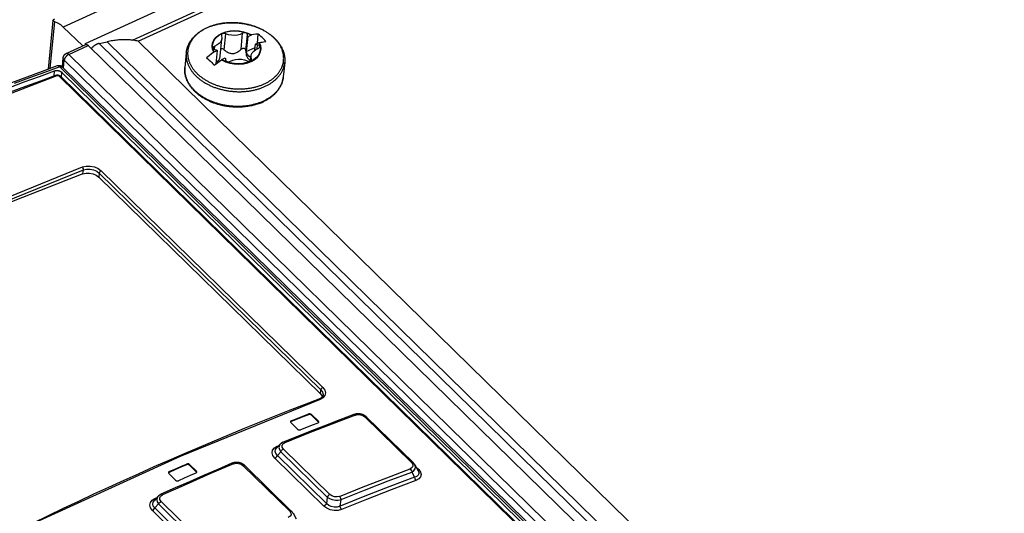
# Model space of a CAD drawing. Extents: x 0 to 594, y 0 to 420.
# Tile 107 of 131: x 466 to 485, y 182 to 191. Entities that reach past the tile are written whole.
import ezdxf

# ---------------------------------------------------------------- set-up
doc = ezdxf.new("R2010")
doc.units = 0
doc.header["$LTSCALE"] = 32.67
doc.layers.get('0').update_dxf_attribs({"linetype": 'CONTINUOUS'})

msp = doc.modelspace()

# ---------------------------------------------------------------- linework, layer by layer
at = {"color": 9, "linetype": 'CONTINUOUS'}
for p, q in [((499.818, 206.06), (467.21, 191.089)), ((467.042, 191.197), (466.954, 190.291)), ((470.301, 190.654), (470.331, 190.962)), ((470.624, 190.663), (470.654, 190.971)), ((470.718, 190.63), (470.748, 190.938)), ((467.316, 190.565), (467.689, 190.737)), ((467.898, 190.775), (524.853, 134.953)), ((468.051, 190.807), (524.969, 135.021)), ((470.113, 190.661), (470.119, 190.725)), ((470.934, 190.668), (470.942, 190.748)), ((467.213, 190.302), (467.229, 190.456)), ((523.746, 135.063), (467.229, 190.456)), ((523.884, 135.122), (467.316, 190.565)), ((470.822, 190.455), (470.825, 190.478)), ((467.034, 190.148), (467.044, 190.248)), ((482.532, 175.24), (467.142, 190.324)), ((482.267, 175.311), (467.138, 190.139)), ((467.173, 190.124), (467.183, 190.219)), ((467.588, 188.266), (467.595, 188.346)), ((467.901, 188.282), (467.893, 188.204)), ((472.155, 184.112), (467.901, 188.282)), ((467.939, 188.327), (472.193, 184.157)), ((472.148, 184.034), (472.155, 184.112)), ((471.922, 183.635), (471.923, 183.649)), ((471.979, 183.638), (471.977, 183.624)), ((471.589, 183.519), (471.587, 183.504)), ((472.108, 183.495), (472.109, 183.51)), ((473.902, 182.709), (473.001, 183.592)), ((471.317, 183.027), (471.349, 183.039)), ((471.33, 183.018), (471.317, 183.027)), ((471.322, 182.853), (471.387, 182.924)), ((472.279, 182.05), (471.387, 182.924)), ((471.438, 182.975), (472.33, 182.101)), ((469.578, 182.673), (469.579, 182.687)), ((471.271, 182.802), (472.212, 181.879)), ((471.322, 182.853), (472.263, 181.93)), ((469.244, 182.541), (469.242, 182.526)), ((469.635, 182.678), (469.634, 182.663)), ((469.764, 182.535), (469.766, 182.55)), ((471.559, 181.778), (470.661, 182.658)), ((474.036, 182.58), (473.984, 182.631)), ((468.971, 182.023), (469.006, 182.039)), ((468.984, 182.014), (468.971, 182.023)), ((469.087, 181.969), (469.982, 181.091)), ((472.279, 182.05), (472.263, 181.93)), ((468.921, 181.792), (469.868, 180.864)), ((468.969, 181.842), (469.039, 181.919)), ((468.969, 181.842), (469.917, 180.913)), ((469.934, 181.042), (469.039, 181.919))]:
    msp.add_line(p, q, dxfattribs=at)
at = {"color": 7, "linetype": 'CONTINUOUS'}
for p, q in [((500.182, 205.713), (467.627, 190.766)), ((468.537, 190.838), (500.112, 205.334)), ((468.648, 190.819), (499.819, 205.131)), ((467.011, 191.219), (466.919, 190.279)), ((467.586, 190.73), (467.21, 191.089)), ((468.648, 190.819), (525.384, 135.212)), ((470.223, 190.531), (470.256, 190.866)), ((470.246, 190.936), (470.248, 190.924)), ((470.751, 190.907), (470.723, 190.617)), ((470.751, 190.907), (470.817, 190.937)), ((470.823, 190.938), (470.817, 190.937)), ((470.824, 190.938), (470.823, 190.938)), ((470.937, 190.778), (470.954, 190.956)), ((467.267, 190.584), (467.64, 190.755)), ((467.639, 190.754), (467.627, 190.766)), ((467.689, 190.737), (524.793, 134.769)), ((467.898, 190.775), (468.051, 190.807)), ((470.107, 190.611), (470.173, 190.641)), ((470.148, 190.385), (470.173, 190.641)), ((470.723, 190.617), (470.893, 190.695)), ((470.888, 190.644), (470.9, 190.761)), ((470.9, 190.761), (470.965, 190.791)), ((470.965, 190.791), (470.971, 190.792)), ((470.971, 190.792), (470.972, 190.792)), ((467.192, 190.323), (467.209, 190.502)), ((469.571, 190.594), (469.544, 190.315)), ((470.101, 190.606), (470.1, 190.606)), ((470.107, 190.611), (470.101, 190.606)), ((470.248, 190.46), (470.249, 190.461)), ((470.249, 190.461), (470.256, 190.465)), ((470.256, 190.465), (470.321, 190.495)), ((470.808, 190.441), (470.817, 190.536)), ((470.826, 190.466), (470.825, 190.478)), ((482.586, 175.235), (467.196, 190.319)), ((471.462, 190.409), (471.435, 190.13)), ((467.16, 190.137), (482.289, 175.309)), ((467.183, 190.219), (482.394, 175.309)), ((467.893, 188.204), (472.148, 184.034)), ((472.198, 184.014), (472.198, 184.014)), ((472.109, 183.51), (471.979, 183.638)), ((471.581, 183.483), (471.711, 183.355)), ((471.977, 183.624), (472.108, 183.495)), ((472.114, 183.484), (472.108, 183.495)), ((473.034, 183.589), (473.935, 182.707)), ((471.375, 183.067), (471.301, 182.986)), ((471.376, 183.069), (471.375, 183.067)), ((469.235, 182.503), (469.366, 182.375)), ((469.634, 182.663), (469.764, 182.535)), ((469.766, 182.55), (469.635, 182.678)), ((469.771, 182.524), (469.764, 182.535)), ((470.697, 182.656), (471.595, 181.776)), ((473.901, 182.533), (473.955, 182.433)), ((473.964, 182.669), (474.026, 182.554)), ((469.028, 182.064), (468.953, 181.98)), ((469.03, 182.066), (469.028, 182.064)), ((472.527, 181.875), (472.544, 182.003)), ((471.624, 181.739), (471.683, 181.63))]:
    msp.add_line(p, q, dxfattribs=at)
for points in [[(467.011, 191.219), (467.015, 191.227), (467.043, 191.245)], [(467.042, 191.197), (467.013, 191.212), (467.011, 191.219)], [(467.042, 191.197), (467.097, 191.174), (467.153, 191.138), (467.21, 191.089)], [(469.571, 190.594), (469.573, 190.606), (469.574, 190.618), (469.576, 190.63), (469.578, 190.642), (469.581, 190.653), (469.584, 190.665), (469.587, 190.677), (469.59, 190.689), (469.594, 190.701), (469.598, 190.712), (469.603, 190.724), (469.607, 190.735), (469.612, 190.747), (469.618, 190.758), (469.623, 190.77), (469.629, 190.781), (469.635, 190.792), (469.642, 190.803), (469.649, 190.814), (469.656, 190.825), (469.663, 190.836), (469.671, 190.846), (469.679, 190.857), (469.687, 190.867), (469.696, 190.878), (469.704, 190.888), (469.714, 190.898), (469.723, 190.908), (469.733, 190.918), (469.743, 190.928), (469.753, 190.937), (469.763, 190.947), (469.774, 190.956), (469.785, 190.965), (469.796, 190.974), (469.808, 190.983), (469.82, 190.991), (469.832, 191), (469.844, 191.008), (469.856, 191.016), (469.869, 191.024), (469.882, 191.032), (469.895, 191.039), (469.908, 191.047), (469.922, 191.054), (469.935, 191.061), (469.949, 191.068), (469.964, 191.074), (469.978, 191.081), (469.992, 191.087), (470.007, 191.093), (470.022, 191.099), (470.037, 191.104), (470.052, 191.11), (470.067, 191.115), (470.083, 191.12), (470.098, 191.125), (470.114, 191.129), (470.13, 191.134), (470.146, 191.138), (470.162, 191.142), (470.178, 191.145), (470.195, 191.149), (470.211, 191.152), (470.228, 191.155), (470.244, 191.158), (470.261, 191.16), (470.278, 191.163), (470.295, 191.165), (470.312, 191.167), (470.329, 191.169), (470.346, 191.17), (470.363, 191.171), (470.38, 191.172), (470.397, 191.173), (470.414, 191.174), (470.432, 191.174), (470.449, 191.174), (470.466, 191.174), (470.484, 191.174), (470.501, 191.173), (470.519, 191.172), (470.536, 191.171), (470.553, 191.17), (470.571, 191.169), (470.588, 191.167), (470.605, 191.165), (470.623, 191.163), (470.64, 191.161), (470.657, 191.158), (470.674, 191.156), (470.691, 191.153), (470.708, 191.149), (470.725, 191.146), (470.742, 191.142), (470.759, 191.138), (470.776, 191.134), (470.793, 191.13), (470.809, 191.126), (470.826, 191.121), (470.842, 191.116), (470.858, 191.111), (470.875, 191.106), (470.891, 191.1), (470.907, 191.094), (470.922, 191.088), (470.938, 191.082), (470.954, 191.076), (470.969, 191.07), (470.984, 191.063), (470.999, 191.056), (471.014, 191.049), (471.029, 191.042), (471.044, 191.034), (471.058, 191.026), (471.072, 191.019), (471.086, 191.011), (471.1, 191.003), (471.114, 190.994), (471.127, 190.986), (471.141, 190.977), (471.154, 190.968), (471.167, 190.959), (471.179, 190.95), (471.192, 190.941), (471.204, 190.931), (471.216, 190.922), (471.227, 190.912), (471.239, 190.902), (471.25, 190.892), (471.261, 190.882), (471.272, 190.871)], [(470.107, 190.611), (470.085, 190.668), (470.077, 190.727), (470.086, 190.785), (470.11, 190.839), (470.148, 190.89), (470.2, 190.933), (470.263, 190.969), (470.336, 190.996), (470.415, 191.012), (470.499, 191.018), (470.583, 191.013), (470.666, 190.997), (470.745, 190.972), (470.817, 190.937)], [(468.537, 190.838), (468.515, 190.84), (468.492, 190.842), (468.47, 190.843), (468.447, 190.845), (468.423, 190.845), (468.4, 190.846), (468.376, 190.845), (468.352, 190.845), (468.328, 190.844), (468.304, 190.843), (468.279, 190.841), (468.254, 190.839), (468.229, 190.836), (468.204, 190.833), (468.179, 190.83), (468.154, 190.826), (468.128, 190.822), (468.102, 190.817), (468.077, 190.813), (468.051, 190.807)], [(468.648, 190.819), (468.627, 190.824), (468.605, 190.828), (468.583, 190.832), (468.56, 190.835), (468.537, 190.838)], [(470.256, 190.866), (470.251, 190.844), (470.234, 190.807), (470.206, 190.773), (470.166, 190.746), (470.119, 190.725)], [(470.331, 190.962), (470.316, 190.967), (470.299, 190.969), (470.283, 190.968), (470.269, 190.963), (470.257, 190.956), (470.25, 190.946), (470.246, 190.936)], [(470.248, 190.924), (470.256, 190.884), (470.256, 190.866)], [(470.654, 190.971), (470.608, 190.948), (470.555, 190.934), (470.499, 190.928), (470.441, 190.931), (470.384, 190.942), (470.331, 190.962)], [(470.737, 190.962), (470.726, 190.97), (470.712, 190.976), (470.697, 190.979), (470.681, 190.979), (470.666, 190.977), (470.654, 190.971)], [(470.748, 190.938), (470.747, 190.946), (470.744, 190.954), (470.737, 190.962)], [(470.751, 190.907), (470.75, 190.917), (470.749, 190.927), (470.748, 190.938)], [(470.954, 190.956), (470.91, 190.952), (470.866, 190.946), (470.824, 190.938)], [(471.029, 190.887), (471.004, 190.911), (470.979, 190.934), (470.954, 190.956)], [(471.103, 190.811), (471.078, 190.837), (471.054, 190.863), (471.029, 190.887)], [(471.272, 190.871), (471.282, 190.861), (471.292, 190.851), (471.302, 190.84), (471.311, 190.83), (471.321, 190.819), (471.33, 190.808), (471.338, 190.797), (471.347, 190.786), (471.355, 190.775), (471.363, 190.764), (471.37, 190.753), (471.378, 190.741), (471.385, 190.73), (471.392, 190.718), (471.398, 190.707), (471.404, 190.695), (471.41, 190.683), (471.416, 190.672), (471.421, 190.66), (471.426, 190.648), (471.43, 190.636), (471.435, 190.624), (471.439, 190.612), (471.443, 190.6), (471.446, 190.588), (471.449, 190.576), (471.452, 190.564), (471.455, 190.552), (471.457, 190.54), (471.459, 190.528), (471.461, 190.516), (471.462, 190.504), (471.463, 190.492), (471.464, 190.48), (471.464, 190.468), (471.465, 190.456), (471.464, 190.444), (471.464, 190.433), (471.463, 190.421), (471.462, 190.409)], [(467.64, 190.755), (467.642, 190.756), (467.643, 190.756), (467.645, 190.756), (467.646, 190.757), (467.648, 190.757), (467.649, 190.757), (467.651, 190.757), (467.652, 190.757), (467.654, 190.757), (467.656, 190.757), (467.657, 190.756), (467.659, 190.756), (467.661, 190.755), (467.663, 190.755), (467.665, 190.754), (467.666, 190.753), (467.668, 190.752), (467.67, 190.751), (467.672, 190.75), (467.674, 190.749), (467.676, 190.748), (467.678, 190.746), (467.68, 190.745), (467.682, 190.743), (467.683, 190.742), (467.685, 190.74), (467.687, 190.738), (467.689, 190.737)], [(467.898, 190.775), (467.894, 190.774), (467.89, 190.773), (467.885, 190.771), (467.881, 190.77), (467.877, 190.769), (467.872, 190.767), (467.868, 190.765), (467.863, 190.764), (467.859, 190.762), (467.855, 190.76), (467.85, 190.757), (467.846, 190.755), (467.841, 190.753), (467.837, 190.75), (467.832, 190.748), (467.828, 190.745), (467.823, 190.742), (467.819, 190.739), (467.814, 190.737), (467.81, 190.733), (467.805, 190.73), (467.801, 190.727), (467.797, 190.724), (467.793, 190.72), (467.788, 190.717), (467.784, 190.713), (467.78, 190.71), (467.776, 190.706), (467.772, 190.702), (467.768, 190.698), (467.764, 190.694), (467.76, 190.69), (467.756, 190.686), (467.752, 190.682), (467.749, 190.678)], [(470.119, 190.725), (470.106, 190.719), (470.097, 190.711), (470.091, 190.701), (470.09, 190.696)], [(470.09, 190.696), (470.09, 190.69), (470.093, 190.68), (470.101, 190.67)], [(470.101, 190.67), (470.109, 190.663), (470.119, 190.658), (470.131, 190.654)], [(470.131, 190.654), (470.145, 190.65), (470.159, 190.646), (470.173, 190.641)], [(470.301, 190.654), (470.285, 190.665), (470.269, 190.671), (470.253, 190.672), (470.239, 190.668), (470.236, 190.666)], [(470.965, 190.791), (470.988, 190.733), (470.995, 190.675), (470.987, 190.617), (470.963, 190.562), (470.924, 190.512), (470.872, 190.469), (470.809, 190.433), (470.737, 190.406), (470.657, 190.39), (470.574, 190.384), (470.49, 190.389), (470.406, 190.405), (470.328, 190.43), (470.256, 190.465)], [(470.301, 190.654), (470.32, 190.637), (470.339, 190.623), (470.357, 190.611), (470.374, 190.602), (470.39, 190.595), (470.407, 190.589), (470.424, 190.585), (470.44, 190.583), (470.457, 190.581), (470.473, 190.582), (470.489, 190.584), (470.506, 190.587), (470.522, 190.592), (470.538, 190.599), (470.555, 190.607), (470.571, 190.617), (470.588, 190.63), (470.605, 190.645), (470.624, 190.663)], [(470.624, 190.663), (470.625, 190.664), (470.627, 190.666), (470.629, 190.668), (470.63, 190.669), (470.632, 190.671), (470.634, 190.672), (470.636, 190.673), (470.638, 190.675), (470.64, 190.676), (470.642, 190.677), (470.644, 190.678), (470.646, 190.679), (470.648, 190.68), (470.65, 190.68), (470.652, 190.681), (470.654, 190.682), (470.656, 190.682), (470.658, 190.683), (470.66, 190.683), (470.662, 190.683), (470.664, 190.684), (470.665, 190.684), (470.667, 190.684), (470.669, 190.684), (470.671, 190.684), (470.673, 190.684), (470.675, 190.684), (470.677, 190.683), (470.679, 190.683), (470.681, 190.683), (470.682, 190.682), (470.684, 190.682), (470.686, 190.681), (470.688, 190.68), (470.689, 190.68), (470.691, 190.679), (470.693, 190.678), (470.694, 190.677), (470.696, 190.676), (470.697, 190.675), (470.699, 190.674), (470.7, 190.673), (470.702, 190.672), (470.703, 190.671), (470.705, 190.669), (470.706, 190.668), (470.707, 190.666), (470.708, 190.665), (470.709, 190.663), (470.71, 190.662), (470.711, 190.66), (470.712, 190.658), (470.713, 190.657), (470.714, 190.655), (470.715, 190.653), (470.715, 190.651), (470.716, 190.649), (470.717, 190.647), (470.717, 190.645), (470.718, 190.643), (470.718, 190.641), (470.718, 190.639), (470.718, 190.636), (470.718, 190.634), (470.718, 190.632), (470.718, 190.63)], [(470.718, 190.63), (470.718, 190.607), (470.719, 190.586), (470.722, 190.568), (470.725, 190.551), (470.73, 190.536), (470.736, 190.522), (470.742, 190.509), (470.749, 190.497), (470.758, 190.486), (470.767, 190.476)], [(470.817, 190.536), (470.821, 190.558), (470.838, 190.595), (470.867, 190.628), (470.906, 190.656), (470.954, 190.677)], [(470.942, 190.748), (470.928, 190.752), (470.914, 190.756), (470.9, 190.761)], [(470.972, 190.732), (470.963, 190.739), (470.953, 190.744), (470.942, 190.748)], [(470.954, 190.677), (470.966, 190.683), (470.976, 190.691), (470.981, 190.701), (470.982, 190.706)], [(470.972, 190.792), (471.001, 190.798), (471.028, 190.802), (471.054, 190.806), (471.079, 190.809), (471.103, 190.811)], [(470.982, 190.706), (470.982, 190.712), (470.979, 190.722), (470.972, 190.732)], [(467.209, 190.502), (467.209, 190.505), (467.21, 190.509), (467.21, 190.512), (467.211, 190.515), (467.212, 190.518), (467.213, 190.521), (467.214, 190.524), (467.215, 190.527), (467.216, 190.53), (467.217, 190.533), (467.218, 190.535), (467.22, 190.538), (467.221, 190.541), (467.223, 190.544), (467.224, 190.547), (467.226, 190.549), (467.228, 190.552), (467.23, 190.554), (467.232, 190.557), (467.234, 190.559), (467.236, 190.562), (467.238, 190.564), (467.241, 190.566), (467.243, 190.568), (467.246, 190.57), (467.248, 190.572), (467.251, 190.574), (467.253, 190.576), (467.256, 190.578), (467.259, 190.579), (467.262, 190.581), (467.264, 190.582), (467.267, 190.584)], [(470.1, 190.606), (470.055, 190.573), (470.009, 190.538), (469.961, 190.5)], [(469.961, 190.5), (469.986, 190.478), (470.011, 190.455), (470.035, 190.431)], [(470.109, 190.355), (470.155, 190.391), (470.202, 190.426), (470.248, 190.46)], [(470.151, 190.422), (470.162, 190.426), (470.172, 190.432), (470.181, 190.438), (470.19, 190.446), (470.197, 190.455), (470.204, 190.465), (470.209, 190.477), (470.214, 190.489), (470.218, 190.503), (470.221, 190.517), (470.223, 190.531)], [(470.321, 190.495), (470.323, 190.485), (470.324, 190.475), (470.324, 190.464)], [(470.324, 190.464), (470.325, 190.456), (470.329, 190.448), (470.335, 190.44)], [(470.335, 190.44), (470.346, 190.432), (470.36, 190.426), (470.375, 190.423), (470.391, 190.422), (470.406, 190.425), (470.419, 190.431)], [(470.419, 190.431), (470.465, 190.453), (470.517, 190.468), (470.574, 190.474), (470.632, 190.471), (470.689, 190.46), (470.742, 190.44)], [(470.772, 190.532), (470.749, 190.559), (470.733, 190.587), (470.723, 190.617)], [(470.742, 190.44), (470.757, 190.435), (470.773, 190.433), (470.789, 190.434), (470.804, 190.439), (470.815, 190.446), (470.823, 190.456), (470.826, 190.466)], [(470.767, 190.476), (470.784, 190.462), (470.804, 190.45), (470.808, 190.449)], [(470.814, 190.501), (470.801, 190.509), (470.772, 190.532)], [(470.825, 190.478), (470.816, 190.518), (470.817, 190.536)], [(466.164, 189.924), (466.458, 190.034), (466.751, 190.142), (467.044, 190.248)], [(467.092, 190.341), (466.801, 190.236), (466.508, 190.129), (466.216, 190.02)], [(467.044, 190.248), (467.046, 190.249), (467.049, 190.25), (467.052, 190.251), (467.054, 190.252), (467.057, 190.252), (467.06, 190.253), (467.063, 190.253), (467.065, 190.254), (467.068, 190.254), (467.071, 190.254), (467.074, 190.255), (467.077, 190.255), (467.08, 190.255), (467.083, 190.255), (467.086, 190.255), (467.09, 190.255), (467.093, 190.255), (467.096, 190.255), (467.099, 190.254), (467.102, 190.254), (467.105, 190.254), (467.108, 190.253), (467.111, 190.253), (467.114, 190.252), (467.117, 190.251), (467.121, 190.251), (467.124, 190.25), (467.127, 190.249), (467.13, 190.248), (467.133, 190.247), (467.136, 190.246), (467.139, 190.245), (467.141, 190.244), (467.144, 190.243), (467.147, 190.242), (467.15, 190.241), (467.153, 190.239), (467.155, 190.238), (467.158, 190.237), (467.16, 190.235), (467.163, 190.234), (467.165, 190.232), (467.168, 190.231), (467.17, 190.229), (467.172, 190.227), (467.175, 190.226), (467.177, 190.224), (467.179, 190.222), (467.181, 190.22), (467.183, 190.219)], [(467.196, 190.319), (467.194, 190.32), (467.192, 190.323), (467.189, 190.325), (467.187, 190.327), (467.184, 190.328), (467.182, 190.33), (467.179, 190.332), (467.176, 190.334), (467.174, 190.335), (467.171, 190.337), (467.168, 190.338), (467.165, 190.339), (467.162, 190.34), (467.159, 190.342), (467.156, 190.343), (467.153, 190.344), (467.15, 190.344), (467.147, 190.345), (467.144, 190.346), (467.141, 190.346), (467.137, 190.347), (467.134, 190.347), (467.131, 190.347), (467.128, 190.347), (467.124, 190.347), (467.121, 190.347), (467.118, 190.347), (467.115, 190.347), (467.112, 190.346), (467.108, 190.346), (467.105, 190.345), (467.102, 190.344), (467.099, 190.344), (467.096, 190.343), (467.093, 190.342), (467.092, 190.341)], [(469.734, 189.852), (469.724, 189.863), (469.714, 189.873), (469.704, 189.883), (469.695, 189.894), (469.686, 189.905), (469.677, 189.916), (469.668, 189.927), (469.659, 189.938), (469.651, 189.949), (469.643, 189.96), (469.636, 189.971), (469.629, 189.983), (469.621, 189.994), (469.615, 190.005), (469.608, 190.017), (469.602, 190.029), (469.596, 190.04), (469.591, 190.052), (469.585, 190.064), (469.58, 190.076), (469.576, 190.087), (469.571, 190.099), (469.567, 190.111), (469.564, 190.123), (469.56, 190.135), (469.557, 190.147), (469.554, 190.159), (469.552, 190.171), (469.549, 190.183), (469.547, 190.195), (469.546, 190.207), (469.544, 190.219), (469.543, 190.231), (469.542, 190.243), (469.542, 190.255), (469.542, 190.267), (469.542, 190.279), (469.542, 190.291), (469.543, 190.303), (469.544, 190.315)], [(470.035, 190.431), (470.06, 190.407), (470.085, 190.381), (470.109, 190.355)], [(467.063, 190.158), (466.773, 190.052), (466.482, 189.945), (466.191, 189.836)], [(467.16, 190.137), (467.159, 190.139), (467.157, 190.14), (467.155, 190.142), (467.153, 190.144), (467.15, 190.145), (467.148, 190.147), (467.146, 190.148), (467.144, 190.15), (467.141, 190.151), (467.139, 190.152), (467.136, 190.153), (467.134, 190.155), (467.131, 190.156), (467.129, 190.157), (467.126, 190.158), (467.124, 190.158), (467.121, 190.159), (467.118, 190.16), (467.116, 190.161), (467.113, 190.161), (467.11, 190.162), (467.108, 190.162), (467.105, 190.162), (467.102, 190.163), (467.1, 190.163), (467.097, 190.163), (467.094, 190.163), (467.091, 190.163), (467.089, 190.163), (467.086, 190.163), (467.083, 190.163), (467.081, 190.162), (467.078, 190.162), (467.075, 190.161), (467.072, 190.161), (467.07, 190.16), (467.067, 190.16), (467.065, 190.159), (467.063, 190.158)], [(471.435, 190.13), (471.434, 190.118), (471.432, 190.106), (471.43, 190.094), (471.428, 190.082), (471.425, 190.07), (471.422, 190.058), (471.419, 190.047), (471.416, 190.035), (471.412, 190.023), (471.408, 190.011), (471.404, 190), (471.399, 189.988), (471.394, 189.977), (471.389, 189.965), (471.383, 189.954), (471.377, 189.943), (471.371, 189.932), (471.364, 189.921), (471.358, 189.91), (471.35, 189.899), (471.343, 189.888), (471.335, 189.877), (471.327, 189.867), (471.319, 189.856), (471.311, 189.846), (471.302, 189.836), (471.293, 189.826), (471.283, 189.816), (471.274, 189.806), (471.264, 189.796), (471.253, 189.787), (471.243, 189.777), (471.232, 189.768), (471.221, 189.759), (471.21, 189.75), (471.198, 189.741), (471.187, 189.732), (471.175, 189.724), (471.163, 189.716), (471.15, 189.708), (471.137, 189.7), (471.124, 189.692), (471.111, 189.684), (471.098, 189.677), (471.085, 189.67), (471.071, 189.663), (471.057, 189.656), (471.043, 189.649), (471.028, 189.643), (471.014, 189.637), (470.999, 189.631), (470.984, 189.625), (470.969, 189.619), (470.954, 189.614), (470.939, 189.609), (470.924, 189.604), (470.908, 189.599), (470.892, 189.594), (470.876, 189.59), (470.86, 189.586), (470.844, 189.582), (470.828, 189.578), (470.812, 189.575), (470.795, 189.572), (470.779, 189.569), (470.762, 189.566), (470.745, 189.563), (470.729, 189.561), (470.712, 189.559), (470.695, 189.557), (470.678, 189.555), (470.661, 189.554), (470.643, 189.552), (470.626, 189.551), (470.609, 189.551), (470.592, 189.55), (470.574, 189.55), (470.557, 189.549), (470.54, 189.55), (470.522, 189.55), (470.505, 189.55), (470.488, 189.551), (470.47, 189.552), (470.453, 189.553), (470.436, 189.555), (470.418, 189.557), (470.401, 189.558), (470.384, 189.56), (470.366, 189.563), (470.349, 189.565), (470.332, 189.568), (470.315, 189.571), (470.298, 189.574), (470.281, 189.578), (470.264, 189.581), (470.247, 189.585), (470.23, 189.589), (470.214, 189.594), (470.197, 189.598), (470.181, 189.603), (470.164, 189.608), (470.148, 189.613), (470.132, 189.618), (470.116, 189.624), (470.1, 189.629), (470.084, 189.635), (470.068, 189.641), (470.053, 189.648), (470.037, 189.654), (470.022, 189.661), (470.007, 189.668), (469.992, 189.675), (469.977, 189.682), (469.963, 189.69), (469.948, 189.697), (469.934, 189.705), (469.92, 189.713), (469.906, 189.721), (469.892, 189.729), (469.879, 189.738), (469.866, 189.747), (469.853, 189.756), (469.84, 189.765), (469.827, 189.774), (469.815, 189.783), (469.802, 189.792), (469.791, 189.802), (469.779, 189.812), (469.767, 189.822), (469.756, 189.832), (469.745, 189.842), (469.734, 189.852)], [(470.971, 189.62), (470.975, 189.621), (470.984, 189.624), (470.993, 189.627), (471.002, 189.631), (471.011, 189.634), (471.019, 189.638), (471.028, 189.641), (471.036, 189.645), (471.044, 189.649), (471.052, 189.653), (471.06, 189.658), (471.064, 189.659)], [(467.588, 188.266), (466.247, 187.739), (464.901, 187.174), (463.55, 186.572)], [(467.588, 188.266), (467.648, 188.281), (467.716, 188.281), (467.783, 188.267), (467.844, 188.241), (467.893, 188.204)], [(472.198, 184.014), (472.198, 184.012), (472.198, 184.009), (472.197, 184.005), (472.196, 184.002), (472.195, 183.999), (472.194, 183.996), (472.193, 183.993), (472.191, 183.989), (472.19, 183.986), (472.188, 183.984), (472.186, 183.981), (472.184, 183.978), (472.182, 183.975), (472.18, 183.973), (472.178, 183.97), (472.175, 183.968), (472.173, 183.965), (472.17, 183.963), (472.167, 183.96), (472.164, 183.958), (472.161, 183.956), (472.158, 183.953), (472.155, 183.951), (472.151, 183.949), (472.148, 183.947), (472.144, 183.945), (472.141, 183.943), (472.137, 183.941), (472.133, 183.939), (472.129, 183.938), (472.125, 183.936), (472.121, 183.934)], [(472.148, 184.034), (472.18, 183.992), (472.183, 183.977)], [(472.121, 183.934), (471.834, 183.825), (471.547, 183.713), (471.26, 183.6), (470.972, 183.485), (470.684, 183.368), (470.396, 183.249), (470.107, 183.129), (469.818, 183.007), (469.529, 182.883), (469.24, 182.757), (468.95, 182.63), (468.661, 182.501), (468.371, 182.371), (468.081, 182.238), (467.791, 182.104), (467.5, 181.968), (467.21, 181.831), (466.919, 181.692), (466.628, 181.551), (466.338, 181.409)], [(472.791, 183.637), (472.52, 183.534), (472.249, 183.43), (471.977, 183.324), (471.705, 183.216), (471.433, 183.107)], [(471.922, 183.635), (471.81, 183.591), (471.699, 183.548), (471.587, 183.504)], [(471.589, 183.519), (471.7, 183.562), (471.812, 183.606), (471.923, 183.649)], [(471.977, 183.624), (471.961, 183.633), (471.94, 183.638), (471.922, 183.635)], [(471.979, 183.638), (471.962, 183.648), (471.942, 183.652), (471.923, 183.649)], [(473.034, 183.589), (473.031, 183.592), (473.028, 183.595), (473.024, 183.599), (473.02, 183.602), (473.016, 183.605), (473.013, 183.608), (473.008, 183.611), (473.004, 183.613), (473, 183.616), (472.996, 183.619), (472.992, 183.621), (472.987, 183.624), (472.983, 183.626), (472.979, 183.628), (472.974, 183.63), (472.97, 183.632), (472.965, 183.634), (472.96, 183.636), (472.956, 183.637), (472.951, 183.639), (472.946, 183.641), (472.941, 183.642), (472.936, 183.643), (472.932, 183.645), (472.927, 183.646), (472.922, 183.647), (472.917, 183.648), (472.912, 183.649), (472.907, 183.649), (472.902, 183.65), (472.897, 183.65), (472.892, 183.651), (472.887, 183.651), (472.882, 183.651), (472.877, 183.652), (472.872, 183.652), (472.867, 183.652), (472.861, 183.651), (472.856, 183.651), (472.851, 183.651), (472.846, 183.65), (472.841, 183.65), (472.836, 183.649), (472.831, 183.648), (472.826, 183.647), (472.821, 183.646), (472.816, 183.645), (472.81, 183.643), (472.805, 183.642), (472.8, 183.64), (472.796, 183.639), (472.791, 183.637)], [(471.589, 183.519), (471.576, 183.509), (471.573, 183.501)], [(471.573, 183.501), (471.573, 183.496), (471.581, 183.483)], [(471.587, 183.504), (471.575, 183.495), (471.574, 183.494)], [(472.101, 183.474), (471.99, 183.431), (471.879, 183.388), (471.767, 183.344)], [(472.101, 183.474), (472.114, 183.484), (472.117, 183.492)], [(472.117, 183.492), (472.117, 183.497), (472.109, 183.51)], [(471.711, 183.355), (471.728, 183.345), (471.748, 183.341), (471.767, 183.344)], [(471.433, 183.107), (471.429, 183.105), (471.424, 183.103), (471.42, 183.101), (471.416, 183.099), (471.411, 183.096), (471.407, 183.094), (471.403, 183.091), (471.4, 183.089), (471.396, 183.086), (471.392, 183.083), (471.389, 183.081), (471.385, 183.078), (471.382, 183.075), (471.379, 183.072), (471.376, 183.069)], [(470.45, 182.7), (470.177, 182.584), (469.904, 182.466), (469.631, 182.347), (469.358, 182.226), (469.085, 182.104)], [(469.244, 182.541), (469.355, 182.59), (469.467, 182.639), (469.579, 182.687)], [(469.635, 182.678), (469.619, 182.688), (469.598, 182.691), (469.579, 182.687)], [(470.697, 182.656), (470.694, 182.659), (470.69, 182.663), (470.686, 182.666), (470.682, 182.669), (470.679, 182.672), (470.674, 182.675), (470.67, 182.678), (470.666, 182.681), (470.662, 182.684), (470.657, 182.686), (470.653, 182.689), (470.649, 182.691), (470.644, 182.693), (470.64, 182.695), (470.635, 182.698), (470.63, 182.7), (470.626, 182.701), (470.621, 182.703), (470.616, 182.705), (470.611, 182.706), (470.606, 182.708), (470.601, 182.709), (470.596, 182.711), (470.591, 182.712), (470.586, 182.713), (470.581, 182.714), (470.576, 182.714), (470.571, 182.715), (470.566, 182.716), (470.561, 182.716), (470.556, 182.717), (470.551, 182.717), (470.546, 182.717), (470.54, 182.717), (470.535, 182.717), (470.53, 182.717), (470.525, 182.717), (470.52, 182.717), (470.514, 182.716), (470.509, 182.716), (470.504, 182.715), (470.499, 182.714), (470.494, 182.713), (470.489, 182.712), (470.484, 182.711), (470.479, 182.71), (470.474, 182.708), (470.469, 182.707), (470.464, 182.705), (470.459, 182.703), (470.454, 182.702), (470.45, 182.7)], [(473.964, 182.669), (473.963, 182.671), (473.961, 182.674), (473.959, 182.678), (473.956, 182.682), (473.954, 182.685), (473.951, 182.689), (473.948, 182.693), (473.945, 182.696), (473.942, 182.7), (473.938, 182.703), (473.935, 182.707)], [(469.244, 182.541), (469.231, 182.531), (469.228, 182.522)], [(469.228, 182.522), (469.228, 182.517), (469.235, 182.503)], [(469.242, 182.526), (469.229, 182.516), (469.229, 182.515)], [(469.578, 182.673), (469.466, 182.624), (469.354, 182.575), (469.242, 182.526)], [(469.757, 182.513), (469.646, 182.464), (469.534, 182.415), (469.422, 182.366)], [(469.634, 182.663), (469.617, 182.673), (469.597, 182.677), (469.578, 182.673)], [(469.757, 182.513), (469.77, 182.523), (469.773, 182.531)], [(469.773, 182.531), (469.773, 182.536), (469.766, 182.55)], [(469.366, 182.375), (469.382, 182.366), (469.403, 182.362), (469.422, 182.366)], [(473.955, 182.433), (473.48, 182.252), (473.004, 182.066), (472.527, 181.875)], [(469.085, 182.104), (469.081, 182.102), (469.076, 182.1), (469.071, 182.097), (469.067, 182.095), (469.063, 182.092), (469.059, 182.09), (469.055, 182.087), (469.051, 182.084), (469.047, 182.081), (469.044, 182.078), (469.04, 182.075), (469.037, 182.072), (469.033, 182.069), (469.03, 182.066)], [(471.624, 181.738), (471.623, 181.74), (471.621, 181.744), (471.619, 181.747), (471.616, 181.751), (471.613, 181.755), (471.611, 181.759), (471.608, 181.762), (471.605, 181.766), (471.601, 181.769), (471.598, 181.773), (471.595, 181.776)]]:
    msp.add_lwpolyline(points, dxfattribs=at)
at = {"color": 9, "linetype": 'CONTINUOUS'}
for points in [[(471.261, 190.877), (471.251, 190.887), (471.24, 190.896), (471.229, 190.906), (471.218, 190.916), (471.207, 190.925), (471.196, 190.934), (471.184, 190.943), (471.172, 190.952), (471.16, 190.961), (471.147, 190.97), (471.135, 190.978), (471.122, 190.987), (471.109, 190.995), (471.096, 191.003), (471.082, 191.011), (471.069, 191.019), (471.055, 191.027), (471.041, 191.034), (471.027, 191.041), (471.013, 191.048), (470.998, 191.055), (470.983, 191.062), (470.969, 191.069), (470.954, 191.075), (470.938, 191.081), (470.923, 191.087), (470.908, 191.093), (470.892, 191.099), (470.877, 191.104), (470.861, 191.109), (470.845, 191.114), (470.829, 191.119), (470.813, 191.124), (470.797, 191.128), (470.78, 191.133), (470.764, 191.137), (470.747, 191.14), (470.731, 191.144), (470.714, 191.148), (470.698, 191.151), (470.681, 191.154), (470.664, 191.157), (470.647, 191.159), (470.63, 191.162), (470.613, 191.164), (470.596, 191.166), (470.579, 191.167), (470.562, 191.169), (470.545, 191.17), (470.528, 191.171), (470.511, 191.172), (470.494, 191.173), (470.477, 191.173), (470.46, 191.174), (470.443, 191.174), (470.426, 191.173), (470.409, 191.173), (470.392, 191.172), (470.375, 191.171), (470.359, 191.17), (470.342, 191.169), (470.325, 191.167), (470.309, 191.166), (470.292, 191.164), (470.275, 191.162), (470.259, 191.159), (470.243, 191.157), (470.227, 191.154), (470.21, 191.151), (470.194, 191.148), (470.179, 191.144), (470.163, 191.141), (470.147, 191.137), (470.132, 191.133), (470.116, 191.128), (470.101, 191.124), (470.086, 191.119), (470.071, 191.115), (470.056, 191.109), (470.041, 191.104), (470.027, 191.099), (470.013, 191.093), (469.999, 191.087), (469.985, 191.081), (469.971, 191.075), (469.957, 191.069), (469.944, 191.062), (469.931, 191.055), (469.918, 191.049), (469.905, 191.041), (469.892, 191.034), (469.88, 191.027), (469.868, 191.019), (469.856, 191.011), (469.844, 191.003), (469.833, 190.995), (469.821, 190.987), (469.81, 190.979), (469.8, 190.97), (469.789, 190.962), (469.779, 190.953), (469.769, 190.944), (469.759, 190.935), (469.749, 190.925), (469.74, 190.916), (469.731, 190.906), (469.723, 190.897), (469.714, 190.887), (469.706, 190.877), (469.698, 190.867), (469.691, 190.857), (469.683, 190.847), (469.676, 190.836), (469.669, 190.826), (469.663, 190.815), (469.657, 190.805), (469.651, 190.794), (469.645, 190.783), (469.64, 190.772), (469.635, 190.761), (469.631, 190.75), (469.626, 190.739), (469.622, 190.728), (469.618, 190.717), (469.615, 190.705), (469.612, 190.694), (469.609, 190.683), (469.607, 190.671), (469.604, 190.66), (469.603, 190.648), (469.601, 190.636), (469.6, 190.625), (469.599, 190.613), (469.598, 190.601), (469.598, 190.59), (469.598, 190.578), (469.598, 190.566), (469.599, 190.554), (469.6, 190.543), (469.601, 190.531), (469.603, 190.519), (469.605, 190.507), (469.607, 190.496), (469.609, 190.484), (469.612, 190.472), (469.615, 190.46), (469.619, 190.449), (469.622, 190.437), (469.627, 190.426), (469.631, 190.414), (469.636, 190.402), (469.641, 190.391), (469.646, 190.38), (469.651, 190.368), (469.657, 190.357), (469.663, 190.346), (469.67, 190.334), (469.677, 190.323), (469.684, 190.312), (469.691, 190.301), (469.699, 190.29), (469.707, 190.28), (469.715, 190.269), (469.723, 190.258), (469.732, 190.248), (469.741, 190.237), (469.75, 190.227), (469.76, 190.217), (469.769, 190.207), (469.779, 190.196)], [(470.1, 190.606), (470.076, 190.664), (470.069, 190.724), (470.077, 190.783), (470.101, 190.839), (470.14, 190.891), (470.193, 190.935), (470.258, 190.972), (470.332, 190.999), (470.413, 191.016), (470.498, 191.022), (470.585, 191.017), (470.67, 191.001), (470.751, 190.974), (470.824, 190.938)], [(470.101, 190.606), (470.077, 190.665), (470.07, 190.725), (470.078, 190.784), (470.102, 190.839), (470.141, 190.891), (470.194, 190.935), (470.258, 190.972), (470.332, 190.999), (470.413, 191.015), (470.498, 191.021), (470.585, 191.016), (470.67, 191), (470.75, 190.974), (470.823, 190.938)], [(469.779, 190.196), (469.79, 190.187), (469.8, 190.177), (469.811, 190.167), (469.822, 190.158), (469.833, 190.148), (469.845, 190.139), (469.857, 190.13), (469.868, 190.121), (469.881, 190.112), (469.893, 190.103), (469.906, 190.095), (469.919, 190.086), (469.932, 190.078), (469.945, 190.07), (469.958, 190.062), (469.972, 190.054), (469.986, 190.047), (470, 190.039), (470.014, 190.032), (470.028, 190.025), (470.043, 190.018), (470.057, 190.011), (470.072, 190.005), (470.087, 189.998), (470.102, 189.992), (470.118, 189.986), (470.133, 189.98), (470.148, 189.975), (470.164, 189.969), (470.18, 189.964), (470.196, 189.959), (470.212, 189.954), (470.228, 189.949), (470.244, 189.945), (470.261, 189.941), (470.277, 189.937), (470.293, 189.933), (470.31, 189.929), (470.327, 189.926), (470.343, 189.922), (470.36, 189.919), (470.377, 189.917), (470.394, 189.914), (470.411, 189.912), (470.428, 189.909), (470.445, 189.907), (470.462, 189.906), (470.479, 189.904), (470.496, 189.903), (470.513, 189.902), (470.53, 189.901), (470.547, 189.9), (470.564, 189.9), (470.581, 189.9), (470.598, 189.9), (470.615, 189.9), (470.632, 189.9), (470.649, 189.901), (470.666, 189.902), (470.682, 189.903), (470.699, 189.904), (470.716, 189.906), (470.733, 189.908), (470.749, 189.91), (470.766, 189.912), (470.782, 189.914), (470.798, 189.917), (470.815, 189.919), (470.831, 189.922), (470.847, 189.926), (470.863, 189.929), (470.878, 189.933), (470.894, 189.937), (470.91, 189.941), (470.925, 189.945), (470.94, 189.949), (470.955, 189.954), (470.97, 189.959), (470.985, 189.964), (471, 189.969), (471.014, 189.975), (471.028, 189.98), (471.043, 189.986), (471.057, 189.992), (471.07, 189.998), (471.084, 190.005), (471.097, 190.011), (471.111, 190.018), (471.124, 190.025), (471.136, 190.032), (471.149, 190.039), (471.161, 190.047), (471.173, 190.054), (471.185, 190.062), (471.197, 190.07), (471.208, 190.078), (471.22, 190.086), (471.231, 190.095), (471.241, 190.103), (471.252, 190.112), (471.262, 190.121), (471.272, 190.13), (471.282, 190.139), (471.291, 190.148), (471.3, 190.158), (471.309, 190.167), (471.318, 190.177), (471.326, 190.186), (471.335, 190.196), (471.342, 190.206), (471.35, 190.216), (471.357, 190.227), (471.364, 190.237), (471.371, 190.247), (471.377, 190.258), (471.383, 190.268), (471.389, 190.279), (471.395, 190.29), (471.4, 190.301), (471.405, 190.311), (471.41, 190.322), (471.414, 190.333), (471.418, 190.345), (471.422, 190.356), (471.425, 190.367), (471.428, 190.378), (471.431, 190.39), (471.434, 190.401), (471.436, 190.412), (471.438, 190.424), (471.439, 190.435), (471.441, 190.447), (471.441, 190.458), (471.442, 190.47), (471.442, 190.482), (471.443, 190.493), (471.442, 190.505), (471.442, 190.517), (471.441, 190.528), (471.44, 190.54), (471.438, 190.552), (471.436, 190.563), (471.434, 190.575), (471.432, 190.587), (471.429, 190.598), (471.426, 190.61), (471.423, 190.622), (471.419, 190.633), (471.415, 190.645), (471.411, 190.656), (471.406, 190.668), (471.401, 190.679), (471.396, 190.691), (471.39, 190.702), (471.385, 190.713), (471.379, 190.725), (471.372, 190.736), (471.366, 190.747), (471.359, 190.758), (471.351, 190.769), (471.344, 190.78), (471.336, 190.791), (471.328, 190.802), (471.32, 190.811), (471.313, 190.82), (471.306, 190.828), (471.3, 190.836), (471.294, 190.842), (471.289, 190.848), (471.285, 190.853), (471.28, 190.857), (471.277, 190.861), (471.273, 190.865), (471.27, 190.868), (471.267, 190.871), (471.264, 190.874), (471.261, 190.877)], [(470.248, 190.46), (470.324, 190.423), (470.406, 190.396), (470.494, 190.381), (470.583, 190.376), (470.671, 190.384), (470.753, 190.403), (470.829, 190.433), (470.893, 190.473), (470.944, 190.52), (470.979, 190.573), (470.998, 190.626), (471.004, 190.676), (470.999, 190.721), (470.987, 190.76), (470.972, 190.792)], [(470.971, 190.792), (470.995, 190.734), (471.002, 190.674), (470.994, 190.615), (470.97, 190.559), (470.931, 190.508), (470.878, 190.464), (470.814, 190.427), (470.74, 190.4), (470.659, 190.383), (470.574, 190.377), (470.487, 190.382), (470.403, 190.399), (470.322, 190.425), (470.249, 190.461)], [(467.229, 190.456), (467.227, 190.458), (467.225, 190.46), (467.223, 190.462), (467.222, 190.464), (467.22, 190.466), (467.219, 190.468), (467.217, 190.47), (467.216, 190.472), (467.215, 190.474), (467.214, 190.476), (467.213, 190.478), (467.212, 190.48), (467.211, 190.483), (467.211, 190.485), (467.21, 190.487), (467.21, 190.489), (467.209, 190.491), (467.209, 190.494), (467.209, 190.496), (467.209, 190.498), (467.209, 190.5), (467.209, 190.502)], [(467.316, 190.565), (467.313, 190.564), (467.311, 190.563), (467.308, 190.561), (467.305, 190.56), (467.303, 190.558), (467.3, 190.557), (467.298, 190.555), (467.295, 190.554), (467.293, 190.552), (467.29, 190.55), (467.288, 190.548), (467.285, 190.546), (467.283, 190.544), (467.28, 190.542), (467.278, 190.54), (467.276, 190.538), (467.273, 190.536), (467.271, 190.533), (467.269, 190.531), (467.266, 190.529), (467.264, 190.526), (467.262, 190.524), (467.26, 190.522), (467.258, 190.519), (467.256, 190.517), (467.254, 190.514), (467.252, 190.512), (467.25, 190.509), (467.249, 190.507), (467.247, 190.504), (467.245, 190.501), (467.244, 190.499), (467.242, 190.496), (467.241, 190.494), (467.24, 190.491), (467.238, 190.488), (467.237, 190.486), (467.236, 190.483), (467.235, 190.481), (467.234, 190.478), (467.233, 190.476), (467.232, 190.473), (467.231, 190.47), (467.231, 190.468), (467.23, 190.466), (467.23, 190.463), (467.229, 190.461), (467.229, 190.458), (467.229, 190.456)], [(467.267, 190.584), (467.268, 190.584), (467.269, 190.585), (467.271, 190.585), (467.272, 190.585), (467.274, 190.586), (467.276, 190.586), (467.277, 190.586), (467.279, 190.586), (467.28, 190.586), (467.282, 190.585), (467.284, 190.585), (467.286, 190.584), (467.287, 190.584), (467.289, 190.583), (467.291, 190.583), (467.293, 190.582), (467.295, 190.581), (467.297, 190.58), (467.299, 190.579), (467.3, 190.578), (467.302, 190.576), (467.304, 190.575), (467.306, 190.574), (467.308, 190.572), (467.31, 190.57), (467.312, 190.569), (467.314, 190.567), (467.316, 190.565)], [(469.571, 190.594), (469.571, 190.589), (469.57, 190.577), (469.569, 190.565), (469.569, 190.553), (469.569, 190.541), (469.57, 190.529), (469.57, 190.517), (469.571, 190.505), (469.573, 190.493), (469.574, 190.481), (469.576, 190.469), (469.579, 190.457), (469.581, 190.445), (469.584, 190.433), (469.587, 190.421), (469.591, 190.409), (469.595, 190.397), (469.599, 190.386), (469.604, 190.374), (469.608, 190.362), (469.614, 190.35), (469.619, 190.339), (469.625, 190.327), (469.631, 190.315), (469.637, 190.304), (469.644, 190.292), (469.651, 190.281), (469.658, 190.27), (469.665, 190.259), (469.673, 190.248), (469.681, 190.236), (469.69, 190.226), (469.698, 190.215), (469.707, 190.204), (469.716, 190.193), (469.726, 190.183), (469.735, 190.172), (469.745, 190.162), (469.756, 190.152)], [(467.142, 190.324), (466.851, 190.218), (466.558, 190.111), (466.266, 190.002)], [(467.142, 190.324), (467.14, 190.325), (467.138, 190.327), (467.136, 190.329), (467.134, 190.33), (467.133, 190.332), (467.131, 190.333), (467.129, 190.335), (467.127, 190.336), (467.125, 190.337), (467.123, 190.338), (467.121, 190.339), (467.119, 190.34), (467.117, 190.341), (467.115, 190.341), (467.113, 190.342), (467.111, 190.342), (467.109, 190.343), (467.107, 190.343), (467.105, 190.343), (467.103, 190.343), (467.102, 190.343), (467.1, 190.343), (467.098, 190.343), (467.096, 190.343), (467.095, 190.342), (467.093, 190.342), (467.092, 190.341)], [(467.142, 190.324), (467.145, 190.324), (467.147, 190.325), (467.15, 190.326), (467.152, 190.326), (467.154, 190.327), (467.157, 190.327), (467.159, 190.328), (467.161, 190.328), (467.164, 190.328), (467.166, 190.329), (467.168, 190.329), (467.17, 190.329), (467.172, 190.328), (467.174, 190.328), (467.176, 190.328), (467.178, 190.328), (467.18, 190.327), (467.182, 190.327), (467.184, 190.326), (467.186, 190.325), (467.187, 190.325), (467.189, 190.324), (467.19, 190.323), (467.192, 190.322), (467.193, 190.321), (467.195, 190.32), (467.196, 190.319)], [(469.544, 190.315), (469.544, 190.31), (469.543, 190.299), (469.542, 190.287), (469.542, 190.275), (469.542, 190.263), (469.542, 190.251), (469.543, 190.239), (469.544, 190.227), (469.545, 190.215), (469.547, 190.203), (469.549, 190.191), (469.551, 190.179), (469.554, 190.167), (469.557, 190.155), (469.56, 190.143), (469.564, 190.131), (469.568, 190.119), (469.572, 190.107), (469.576, 190.095), (469.581, 190.083), (469.586, 190.072), (469.592, 190.06), (469.597, 190.048), (469.604, 190.037), (469.61, 190.025), (469.616, 190.014), (469.623, 190.003), (469.631, 189.991), (469.638, 189.98), (469.646, 189.969), (469.654, 189.958), (469.662, 189.947), (469.671, 189.936), (469.68, 189.925), (469.689, 189.915), (469.698, 189.904), (469.708, 189.894), (469.718, 189.883), (469.728, 189.873)], [(469.756, 190.152), (469.766, 190.142), (469.777, 190.132), (469.788, 190.122), (469.799, 190.112), (469.811, 190.102), (469.822, 190.093), (469.834, 190.084), (469.846, 190.074), (469.859, 190.065), (469.872, 190.056), (469.884, 190.048), (469.897, 190.039), (469.911, 190.031), (469.924, 190.022), (469.938, 190.014), (469.952, 190.006), (469.966, 189.999), (469.98, 189.991), (469.995, 189.984), (470.009, 189.976), (470.024, 189.969), (470.039, 189.962), (470.054, 189.956), (470.069, 189.949), (470.085, 189.943), (470.1, 189.936), (470.116, 189.93), (470.132, 189.925), (470.148, 189.919), (470.164, 189.914), (470.18, 189.908), (470.196, 189.903), (470.213, 189.899), (470.229, 189.894), (470.246, 189.89), (470.263, 189.886), (470.28, 189.882), (470.297, 189.878), (470.314, 189.874), (470.331, 189.871), (470.348, 189.868), (470.365, 189.865), (470.382, 189.862), (470.399, 189.86), (470.417, 189.857), (470.434, 189.855), (470.451, 189.854), (470.469, 189.852), (470.486, 189.85), (470.503, 189.849), (470.521, 189.848), (470.538, 189.848), (470.556, 189.847), (470.573, 189.847), (470.59, 189.847), (470.608, 189.847), (470.625, 189.847), (470.642, 189.848), (470.66, 189.849), (470.677, 189.85), (470.694, 189.851), (470.711, 189.852), (470.728, 189.854), (470.745, 189.856), (470.762, 189.858), (470.779, 189.86), (470.795, 189.863), (470.812, 189.866), (470.828, 189.869), (470.845, 189.872), (470.861, 189.875), (470.877, 189.879), (470.893, 189.883), (470.909, 189.887), (470.925, 189.891), (470.94, 189.896), (470.956, 189.9), (470.971, 189.905), (470.987, 189.91), (471.002, 189.915), (471.016, 189.921), (471.031, 189.927), (471.046, 189.932), (471.06, 189.938), (471.074, 189.945), (471.088, 189.951), (471.102, 189.958), (471.116, 189.964), (471.129, 189.971), (471.142, 189.979), (471.155, 189.986), (471.168, 189.993), (471.18, 190.001), (471.193, 190.009), (471.205, 190.017), (471.217, 190.025), (471.228, 190.033), (471.24, 190.042), (471.251, 190.051), (471.262, 190.059), (471.272, 190.068), (471.283, 190.077), (471.293, 190.087), (471.303, 190.096), (471.312, 190.106), (471.322, 190.115), (471.331, 190.125), (471.339, 190.135), (471.348, 190.145), (471.356, 190.155), (471.364, 190.165), (471.372, 190.176), (471.379, 190.186), (471.386, 190.197), (471.393, 190.207), (471.399, 190.218), (471.406, 190.229), (471.411, 190.24), (471.417, 190.251), (471.422, 190.262), (471.427, 190.274), (471.432, 190.285), (471.436, 190.296), (471.44, 190.308), (471.444, 190.319), (471.448, 190.331), (471.451, 190.342), (471.453, 190.354), (471.456, 190.366), (471.458, 190.378), (471.46, 190.389), (471.461, 190.401), (471.462, 190.409)], [(467.083, 190.151), (464.604, 189.194), (462.105, 188.107), (459.593, 186.894), (457.077, 185.557)], [(467.083, 190.151), (467.07, 190.159), (467.063, 190.158)], [(467.138, 190.139), (467.123, 190.149), (467.102, 190.154), (467.083, 190.151)], [(467.138, 190.139), (467.152, 190.141), (467.16, 190.137)], [(469.728, 189.873), (469.739, 189.863), (469.75, 189.853), (469.761, 189.843), (469.772, 189.833), (469.783, 189.824), (469.795, 189.814), (469.807, 189.805), (469.819, 189.796), (469.832, 189.787), (469.844, 189.778), (469.857, 189.769), (469.87, 189.761), (469.884, 189.752), (469.897, 189.744), (469.911, 189.736), (469.925, 189.728), (469.939, 189.72), (469.953, 189.712), (469.967, 189.705), (469.982, 189.698), (469.997, 189.691), (470.012, 189.684), (470.027, 189.677), (470.042, 189.67), (470.058, 189.664), (470.073, 189.658), (470.089, 189.652), (470.105, 189.646), (470.121, 189.64), (470.137, 189.635), (470.153, 189.63), (470.169, 189.625), (470.186, 189.62), (470.202, 189.615), (470.219, 189.611), (470.236, 189.607), (470.252, 189.603), (470.269, 189.599), (470.286, 189.596), (470.303, 189.592), (470.32, 189.589), (470.338, 189.586), (470.355, 189.584), (470.372, 189.581), (470.389, 189.579), (470.407, 189.577), (470.424, 189.575), (470.441, 189.573), (470.459, 189.572), (470.476, 189.571), (470.494, 189.57), (470.511, 189.569), (470.528, 189.569), (470.546, 189.568), (470.563, 189.568), (470.581, 189.568), (470.598, 189.569), (470.615, 189.569), (470.632, 189.57), (470.65, 189.571), (470.667, 189.572), (470.684, 189.574), (470.701, 189.575), (470.718, 189.577), (470.735, 189.58), (470.751, 189.582), (470.768, 189.584), (470.785, 189.587), (470.801, 189.59), (470.817, 189.593), (470.834, 189.597), (470.85, 189.6), (470.866, 189.604), (470.882, 189.608), (470.898, 189.613), (470.913, 189.617), (470.929, 189.622), (470.944, 189.626), (470.959, 189.632), (470.974, 189.637), (470.989, 189.642), (471.004, 189.648), (471.018, 189.654), (471.033, 189.66), (471.047, 189.666), (471.061, 189.672), (471.075, 189.679), (471.088, 189.686), (471.102, 189.693), (471.115, 189.7), (471.128, 189.707), (471.141, 189.715), (471.153, 189.722), (471.166, 189.73), (471.178, 189.738), (471.189, 189.747), (471.201, 189.755), (471.212, 189.763), (471.224, 189.772), (471.234, 189.781), (471.245, 189.79), (471.255, 189.799), (471.266, 189.808), (471.275, 189.817), (471.285, 189.827), (471.294, 189.837), (471.303, 189.846), (471.312, 189.856), (471.321, 189.866), (471.329, 189.876), (471.337, 189.887), (471.345, 189.897), (471.352, 189.908), (471.359, 189.918), (471.366, 189.929), (471.372, 189.94), (471.378, 189.95), (471.384, 189.961), (471.39, 189.973), (471.395, 189.984), (471.4, 189.995), (471.405, 190.006), (471.409, 190.018), (471.413, 190.029), (471.417, 190.041), (471.42, 190.052), (471.423, 190.064), (471.426, 190.075), (471.429, 190.087), (471.431, 190.099), (471.433, 190.111), (471.434, 190.123)], [(459.464, 184.675), (462.181, 186.064), (464.889, 187.307), (467.577, 188.4)], [(467.577, 188.4), (467.648, 188.417), (467.728, 188.417), (467.809, 188.401), (467.882, 188.369), (467.939, 188.327)], [(467.595, 188.346), (467.595, 188.365), (467.588, 188.385), (467.577, 188.4)], [(467.595, 188.346), (467.656, 188.36), (467.723, 188.359), (467.791, 188.345), (467.852, 188.318), (467.901, 188.282)], [(459.488, 184.624), (462.203, 186.012), (464.909, 187.254), (467.595, 188.346)], [(467.939, 188.327), (467.925, 188.319), (467.913, 188.307), (467.905, 188.294), (467.901, 188.282)], [(472.193, 184.157), (472.231, 184.107), (472.245, 184.053), (472.233, 184.002), (472.197, 183.959), (472.141, 183.927)], [(472.155, 184.112), (472.159, 184.125), (472.168, 184.139), (472.18, 184.15), (472.193, 184.157)], [(472.155, 184.112), (472.187, 184.069), (472.199, 184.024), (472.198, 184.014)], [(472.141, 183.927), (469.453, 182.834), (466.745, 181.591), (464.027, 180.202)], [(472.141, 183.927), (472.128, 183.935), (472.121, 183.934)], [(472.821, 183.626), (472.369, 183.454), (471.917, 183.277), (471.463, 183.096)], [(472.791, 183.637), (472.806, 183.637), (472.821, 183.626)], [(472.821, 183.626), (472.87, 183.637), (472.92, 183.633), (472.965, 183.618), (473.001, 183.592)], [(473.001, 183.592), (473.018, 183.595), (473.031, 183.592), (473.034, 183.589)], [(471.374, 183.067), (471.36, 183.045), (471.352, 183.007), (471.361, 182.966), (471.387, 182.924)], [(471.438, 182.975), (471.414, 183.01), (471.411, 183.044), (471.428, 183.074), (471.463, 183.096)], [(471.463, 183.096), (471.449, 183.106), (471.435, 183.107), (471.433, 183.107)], [(471.271, 182.802), (471.233, 182.853), (471.219, 182.905), (471.23, 182.954), (471.264, 182.995), (471.317, 183.027)], [(471.322, 182.853), (471.289, 182.889), (471.277, 182.927), (471.286, 182.965), (471.3, 182.986)], [(471.387, 182.924), (471.4, 182.945), (471.418, 182.963), (471.438, 182.975)], [(470.479, 182.689), (470.025, 182.495), (469.57, 182.296), (469.114, 182.093)], [(470.45, 182.7), (470.451, 182.7), (470.464, 182.699), (470.479, 182.689)], [(470.479, 182.689), (470.528, 182.701), (470.578, 182.699), (470.624, 182.684), (470.661, 182.658)], [(471.271, 182.802), (471.291, 182.814), (471.309, 182.832), (471.322, 182.853)], [(473.902, 182.709), (473.924, 182.677), (473.926, 182.645), (473.909, 182.617), (473.873, 182.596)], [(473.935, 182.707), (473.932, 182.709), (473.919, 182.712), (473.902, 182.709)], [(470.661, 182.658), (470.679, 182.662), (470.693, 182.659), (470.697, 182.656)], [(472.515, 182.065), (472.968, 182.246), (473.421, 182.423), (473.873, 182.596)], [(472.544, 182.003), (472.997, 182.184), (473.449, 182.361), (473.901, 182.533)], [(473.873, 182.596), (473.886, 182.578), (473.896, 182.556), (473.901, 182.533)], [(473.901, 182.533), (473.941, 182.561), (473.966, 182.595), (473.974, 182.631), (473.964, 182.669)], [(474.026, 182.554), (474.03, 182.546), (474.036, 182.526), (474.038, 182.506), (474.033, 182.488), (474.023, 182.471), (474.007, 182.456), (473.984, 182.443), (473.955, 182.433)], [(474.036, 182.58), (474.072, 182.532), (474.084, 182.484), (474.073, 182.439), (474.038, 182.4), (473.982, 182.37)], [(474.036, 182.58), (474.02, 182.577), (474.013, 182.579)], [(473.982, 182.37), (473.508, 182.189), (473.032, 182.003), (472.556, 181.813)], [(473.955, 182.433), (473.959, 182.41), (473.969, 182.388), (473.983, 182.37)], [(468.921, 181.792), (468.884, 181.843), (468.871, 181.895), (468.882, 181.945), (468.917, 181.989), (468.971, 182.023)], [(468.969, 181.842), (468.938, 181.878), (468.927, 181.917), (468.936, 181.956), (468.952, 181.979)], [(469.028, 182.064), (469.012, 182.04), (469.004, 182.001), (469.013, 181.96), (469.039, 181.919)], [(469.039, 181.919), (469.051, 181.939), (469.068, 181.956), (469.087, 181.969)], [(469.087, 181.969), (469.064, 182.003), (469.062, 182.038), (469.079, 182.069), (469.114, 182.093)], [(469.114, 182.093), (469.1, 182.103), (469.087, 182.105), (469.085, 182.104)], [(472.263, 181.93), (472.251, 181.909), (472.233, 181.891), (472.212, 181.879)], [(472.527, 181.875), (472.472, 181.857), (472.415, 181.855), (472.357, 181.867), (472.307, 181.892), (472.263, 181.93)], [(472.33, 182.101), (472.31, 182.089), (472.291, 182.071), (472.279, 182.05)], [(472.279, 182.05), (472.324, 182.023), (472.377, 182.003), (472.435, 181.993), (472.492, 181.993), (472.544, 182.003)], [(472.515, 182.065), (472.467, 182.054), (472.417, 182.057), (472.37, 182.073), (472.33, 182.101)], [(472.544, 182.003), (472.539, 182.026), (472.528, 182.048), (472.515, 182.065)], [(468.921, 181.792), (468.941, 181.804), (468.958, 181.822), (468.969, 181.842)], [(471.559, 181.778), (471.582, 181.744), (471.584, 181.711), (471.567, 181.681), (471.531, 181.658)], [(471.595, 181.776), (471.591, 181.779), (471.577, 181.782), (471.559, 181.778)], [(472.556, 181.813), (472.487, 181.795), (472.412, 181.793), (472.337, 181.808), (472.269, 181.837), (472.212, 181.879)], [(472.556, 181.813), (472.542, 181.83), (472.532, 181.852), (472.527, 181.875)]]:
    msp.add_lwpolyline(points, dxfattribs=at)

doc.saveas('drawing.dxf')
